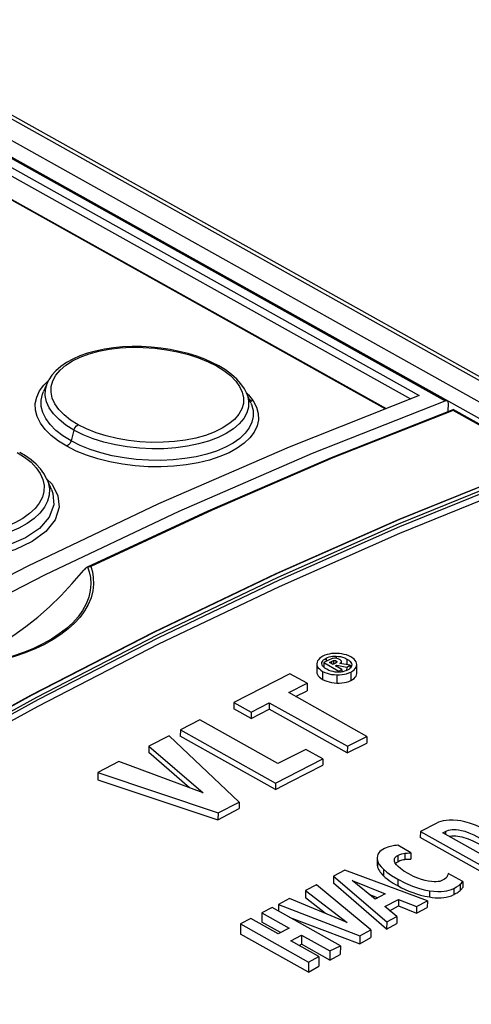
# Model space of a CAD drawing. Extents: x 0 to 420, y 0 to 297.
# Tile 26 of 37: x 362.79 to 367.41, y 136.12 to 146.19. Entities that reach past the tile are written whole.
import ezdxf

# ---------------------------------------------------------------- set-up
doc = ezdxf.new("R2010")
doc.units = 0
doc.header["$LTSCALE"] = 23.1
doc.layers.get('0').update_dxf_attribs({"linetype": 'CONTINUOUS'})

msp = doc.modelspace()

# ---------------------------------------------------------------- linework, layer by layer
at = {"color": 9, "linetype": 'CONTINUOUS'}
for p, q in [((349.411, 152.602), (395.958, 126.589)), ((349.174, 152.516), (395.108, 126.846)), ((348.875, 152.405), (366.877, 142.344)), ((348.976, 152.442), (367.145, 142.289)), ((349.093, 152.391), (394.915, 126.783)), ((348.835, 152.342), (366.788, 142.309)), ((366.53, 142.206), (348.889, 152.064)), ((363.039, 142.449), (363.09, 142.499)), ((394.643, 126.867), (367.226, 142.189)), ((363.348, 141.989), (363.318, 141.879)), ((366.03, 139.677), (366.03, 139.655)), ((365.926, 139.656), (365.926, 139.623)), ((365.98, 139.623), (365.98, 139.601)), ((366.003, 139.632), (366.003, 139.595)), ((366.027, 139.629), (366.027, 139.608)), ((366.138, 139.648), (366.138, 139.59)), ((365.891, 139.521), (365.891, 139.439)), ((366.035, 139.486), (366.035, 139.402)), ((366.179, 139.515), (366.178, 139.428)), ((367.146, 137.885), (367.146, 137.855)), ((366.732, 137.661), (366.731, 137.598)), ((366.453, 137.584), (366.453, 137.519)), ((366.659, 137.638), (366.659, 137.575)), ((366.513, 137.497), (366.513, 137.432)), ((366.659, 137.395), (366.658, 137.33)), ((366.982, 137.278), (366.982, 137.214)), ((367.233, 137.302), (367.233, 137.239)), ((367.297, 137.344), (367.296, 137.281))]:
    msp.add_line(p, q, dxfattribs=at)
at = {"color": 7, "linetype": 'CONTINUOUS'}
for p, q in [((349.489, 152.6), (396.042, 126.584)), ((348.996, 152.442), (367.164, 142.288)), ((348.905, 152.064), (366.539, 142.21)), ((363.078, 142.476), (363.037, 142.384)), ((363.109, 142.304), (363.109, 142.304)), ((365.158, 142.263), (365.111, 142.37)), ((365.169, 142.283), (365.143, 142.297)), ((365.981, 141.71), (367.226, 142.2)), ((367.175, 142.18), (367.176, 142.263)), ((394.683, 126.856), (367.226, 142.2)), ((367.226, 142.2), (367.226, 142.2)), ((363.117, 141.383), (363.073, 141.485)), ((363.117, 141.383), (363.117, 141.383)), ((363.486, 140.589), (363.482, 140.587)), ((363.488, 140.59), (363.498, 140.593)), ((365.832, 139.6), (365.831, 139.517)), ((365.884, 139.602), (365.884, 139.604)), ((365.957, 139.639), (365.902, 139.611)), ((365.902, 139.611), (365.902, 139.566)), ((365.902, 139.611), (366.056, 139.524)), ((365.96, 139.612), (365.98, 139.623)), ((365.997, 139.592), (365.96, 139.612)), ((366.021, 139.604), (365.997, 139.592)), ((366.022, 139.577), (366.036, 139.584)), ((366.088, 139.541), (366.022, 139.577)), ((366.036, 139.584), (366.036, 139.569)), ((366.036, 139.584), (366.137, 139.565)), ((366.173, 139.584), (366.067, 139.602)), ((366.082, 139.599), (366.082, 139.622)), ((366.082, 139.621), (366.082, 139.622)), ((366.137, 139.565), (366.173, 139.584)), ((366.173, 139.584), (366.173, 139.554)), ((366.187, 139.578), (366.183, 139.568)), ((366.188, 139.587), (366.187, 139.578)), ((366.188, 139.589), (366.188, 139.587)), ((366.239, 139.499), (366.24, 139.591)), ((365.556, 139.498), (364.984, 139.204)), ((365.731, 139.4), (365.556, 139.498)), ((366.062, 139.514), (366.042, 139.514)), ((366.056, 139.524), (366.088, 139.541)), ((366.056, 139.524), (366.056, 139.514)), ((366.088, 139.541), (366.088, 139.516)), ((366.137, 139.565), (366.136, 139.53)), ((365.545, 139.304), (365.731, 139.4)), ((365.731, 139.4), (365.731, 139.323)), ((366.343, 138.857), (365.545, 139.304)), ((365.613, 139.266), (365.731, 139.323)), ((364.984, 139.204), (364.983, 139.139)), ((364.984, 139.204), (365.16, 139.105)), ((365.16, 139.105), (365.345, 139.201)), ((365.345, 139.201), (365.345, 139.134)), ((365.345, 139.201), (366.144, 138.755)), ((365.159, 139.041), (364.983, 139.139)), ((365.159, 139.041), (365.345, 139.134)), ((365.16, 139.105), (365.159, 139.041)), ((366.143, 138.687), (365.345, 139.134)), ((364.635, 139.025), (364.436, 138.922)), ((365.434, 138.578), (364.635, 139.025)), ((364.436, 138.922), (364.435, 138.859)), ((364.436, 138.922), (365.41, 138.378)), ((364.32, 138.863), (364.115, 138.757)), ((365.037, 138.185), (364.32, 138.863)), ((365.41, 138.315), (364.435, 138.859)), ((366.143, 138.687), (366.343, 138.786)), ((366.144, 138.755), (366.343, 138.857)), ((366.343, 138.857), (366.343, 138.786)), ((364.115, 138.757), (364.114, 138.691)), ((364.531, 138.331), (364.114, 138.691)), ((364.115, 138.757), (364.67, 138.279)), ((365.718, 138.724), (365.434, 138.578)), ((365.893, 138.626), (365.718, 138.724)), ((366.144, 138.755), (366.143, 138.687)), ((363.808, 138.599), (363.592, 138.488)), ((364.67, 138.279), (363.808, 138.599)), ((365.41, 138.378), (365.893, 138.626)), ((365.893, 138.626), (365.893, 138.562)), ((363.592, 138.488), (363.592, 138.411)), ((363.592, 138.488), (364.821, 138.075)), ((365.41, 138.378), (365.41, 138.315)), ((364.821, 138.075), (365.037, 138.185)), ((365.037, 138.185), (365.036, 138.119)), ((364.821, 138.075), (364.82, 138.004)), ((367.052, 137.967), (366.89, 137.884)), ((366.89, 137.884), (366.889, 137.821)), ((366.89, 137.884), (367.586, 137.495)), ((367.118, 137.871), (367.146, 137.885)), ((367.571, 137.618), (367.118, 137.871)), ((367.585, 137.432), (366.889, 137.821)), ((366.792, 137.664), (366.661, 137.743)), ((366.792, 137.664), (366.791, 137.602)), ((366.448, 137.617), (366.448, 137.553)), ((366.635, 137.558), (366.637, 137.56)), ((366.637, 137.56), (366.646, 137.568)), ((366.646, 137.568), (366.659, 137.575)), ((366.119, 137.488), (366.001, 137.427)), ((366.962, 137.174), (366.119, 137.488)), ((366.001, 137.427), (366.001, 137.357)), ((366.001, 137.427), (366.546, 136.96)), ((366.545, 136.886), (366.001, 137.357)), ((366.193, 137.383), (366.53, 137.245)), ((366.427, 137.192), (366.193, 137.383)), ((367.324, 137.374), (367.174, 137.453)), ((367.324, 137.374), (367.323, 137.311)), ((365.827, 137.337), (365.717, 137.281)), ((365.717, 137.281), (365.717, 137.204)), ((365.717, 137.281), (366.142, 136.954)), ((366.385, 136.878), (365.827, 137.337)), ((365.553, 137.197), (365.438, 137.137)), ((366.142, 136.954), (365.553, 137.197)), ((365.921, 137.045), (365.717, 137.204)), ((366.363, 137.244), (366.456, 137.207)), ((366.53, 137.245), (366.427, 137.192)), ((366.525, 137.116), (366.668, 137.19)), ((366.668, 137.19), (366.668, 137.122)), ((366.668, 137.19), (366.852, 137.118)), ((366.852, 137.118), (366.962, 137.174)), ((366.962, 137.174), (366.961, 137.108)), ((365.376, 137.105), (365.269, 137.051)), ((366.072, 136.716), (365.376, 137.105)), ((365.438, 137.137), (365.438, 137.071)), ((365.438, 137.137), (366.27, 136.818)), ((366.649, 137.013), (366.525, 137.116)), ((366.576, 137.073), (366.668, 137.122)), ((366.668, 137.122), (366.851, 137.05)), ((366.852, 137.118), (366.851, 137.05)), ((366.851, 137.05), (366.961, 137.108)), ((365.157, 136.993), (365.051, 136.938)), ((365.435, 136.838), (365.157, 136.993)), ((365.269, 137.051), (365.269, 136.957)), ((365.269, 137.051), (365.547, 136.895)), ((365.459, 136.85), (365.269, 136.957)), ((365.55, 137.008), (366.27, 136.736)), ((366.546, 136.96), (366.545, 136.886)), ((366.546, 136.96), (366.649, 137.013)), ((366.649, 137.013), (366.648, 136.942)), ((365.051, 136.938), (365.05, 136.834)), ((365.051, 136.938), (365.747, 136.549)), ((365.547, 136.895), (365.435, 136.838)), ((366.27, 136.818), (366.385, 136.878)), ((366.385, 136.878), (366.385, 136.799)), ((366.545, 136.886), (366.648, 136.942)), ((365.746, 136.445), (365.05, 136.834)), ((365.564, 136.766), (365.676, 136.823)), ((365.853, 136.604), (365.564, 136.766)), ((365.676, 136.823), (365.675, 136.73)), ((365.676, 136.823), (365.965, 136.662)), ((366.27, 136.818), (366.27, 136.736)), ((366.27, 136.736), (366.385, 136.799)), ((365.652, 136.717), (365.675, 136.73)), ((365.965, 136.568), (365.675, 136.73)), ((365.965, 136.662), (366.072, 136.716)), ((365.965, 136.662), (365.965, 136.568)), ((366.072, 136.716), (366.071, 136.627)), ((365.747, 136.549), (365.746, 136.445)), ((365.747, 136.549), (365.853, 136.604)), ((365.853, 136.604), (365.852, 136.505)), ((365.965, 136.568), (366.071, 136.627)), ((365.746, 136.445), (365.852, 136.505))]:
    msp.add_line(p, q, dxfattribs=at)
for points in [[(364.83, 142.645), (364.766, 142.678), (364.687, 142.713), (364.604, 142.744), (364.516, 142.771), (364.425, 142.794), (364.331, 142.813), (364.235, 142.827), (364.138, 142.837), (364.04, 142.843), (363.942, 142.843), (363.846, 142.839), (363.751, 142.83), (363.659, 142.817), (363.57, 142.798), (363.487, 142.775), (363.408, 142.747), (363.336, 142.715), (363.271, 142.679), (363.213, 142.639), (363.164, 142.596), (363.123, 142.55), (363.091, 142.502), (363.078, 142.476)], [(365.111, 142.37), (365.091, 142.41), (365.056, 142.462), (365.012, 142.511), (364.959, 142.559), (364.897, 142.604), (364.83, 142.645)], [(357.601, 137.378), (358.961, 138.241), (360.326, 139.051), (361.692, 139.809), (363.058, 140.512), (364.424, 141.16), (365.786, 141.753), (367.145, 142.289)], [(366.877, 142.344), (365.547, 141.816), (364.213, 141.234), (362.877, 140.598), (361.539, 139.91), (360.202, 139.17), (358.866, 138.378)], [(367.164, 142.288), (367.162, 142.289), (367.157, 142.29), (367.151, 142.29), (367.145, 142.289)], [(367.176, 142.263), (367.175, 142.27), (367.174, 142.277), (367.171, 142.282), (367.167, 142.286), (367.164, 142.288)], [(367.226, 142.2), (367.226, 142.2), (367.226, 142.198), (367.226, 142.196), (367.226, 142.193), (367.226, 142.189)], [(363.073, 141.485), (363.068, 141.495), (363.041, 141.544), (363.005, 141.593), (362.962, 141.639), (362.91, 141.684), (362.851, 141.726), (362.793, 141.761)], [(363.486, 140.589), (364.719, 141.165), (365.981, 141.71)], [(359.151, 137.071), (360.401, 137.851), (361.653, 138.587), (362.908, 139.278), (364.162, 139.923), (365.416, 140.522), (366.667, 141.075), (367.916, 141.58)], [(359.288, 137.002), (360.518, 137.766), (361.749, 138.489), (362.982, 139.167), (364.216, 139.802), (365.448, 140.391), (366.679, 140.936), (367.906, 141.434)], [(363.47, 140.578), (363.463, 140.572), (363.456, 140.565), (363.448, 140.557)], [(363.482, 140.587), (363.476, 140.583), (363.47, 140.578)], [(363.498, 140.593), (363.51, 140.594), (363.522, 140.593)], [(361.988, 139.568), (362.11, 139.596), (362.233, 139.634), (362.358, 139.683), (362.483, 139.743), (362.608, 139.812), (362.733, 139.891), (362.857, 139.98), (362.979, 140.077), (363.099, 140.183), (363.216, 140.297), (363.33, 140.419), (363.448, 140.557)], [(365.892, 139.676), (365.873, 139.664), (365.858, 139.653), (365.847, 139.641), (365.839, 139.629), (365.834, 139.615), (365.832, 139.6)], [(366.035, 139.705), (366.008, 139.705), (365.983, 139.703), (365.959, 139.699), (365.937, 139.693), (365.914, 139.686), (365.892, 139.676)], [(365.926, 139.656), (365.942, 139.664), (365.958, 139.669), (365.974, 139.673), (365.992, 139.676), (366.01, 139.677), (366.03, 139.677)], [(366.03, 139.677), (366.052, 139.675), (366.073, 139.672), (366.094, 139.666), (366.116, 139.659), (366.138, 139.648)], [(366.179, 139.669), (366.157, 139.68), (366.134, 139.689), (366.112, 139.695), (366.088, 139.7), (366.063, 139.704), (366.035, 139.705)], [(365.832, 139.6), (365.833, 139.586), (365.838, 139.572), (365.846, 139.559), (365.857, 139.546), (365.872, 139.534), (365.891, 139.521)], [(365.884, 139.604), (365.884, 139.613), (365.888, 139.622), (365.893, 139.631), (365.901, 139.64), (365.912, 139.648), (365.926, 139.656)], [(365.933, 139.543), (365.914, 139.555), (365.9, 139.567), (365.891, 139.578), (365.886, 139.59), (365.884, 139.602)], [(366.011, 139.656), (366, 139.654), (365.988, 139.652), (365.974, 139.647), (365.957, 139.639)], [(365.98, 139.623), (365.988, 139.627), (365.996, 139.63), (366.003, 139.632)], [(366.003, 139.632), (366.008, 139.633), (366.013, 139.633), (366.017, 139.632), (366.022, 139.631), (366.027, 139.629)], [(366.062, 139.643), (366.05, 139.65), (366.039, 139.653), (366.029, 139.655), (366.02, 139.656), (366.011, 139.656)], [(366.037, 139.616), (366.034, 139.613), (366.029, 139.609), (366.021, 139.604)], [(366.027, 139.629), (366.033, 139.626), (366.036, 139.623), (366.037, 139.621), (366.037, 139.619)], [(366.037, 139.619), (366.037, 139.618), (366.037, 139.616)], [(366.082, 139.622), (366.082, 139.625), (366.08, 139.629), (366.077, 139.633), (366.071, 139.638), (366.062, 139.643)], [(366.067, 139.602), (366.074, 139.607), (366.078, 139.611), (366.081, 139.616), (366.082, 139.621)], [(366.138, 139.648), (366.157, 139.636), (366.171, 139.624), (366.18, 139.612), (366.186, 139.601), (366.188, 139.589)], [(366.24, 139.591), (366.238, 139.606), (366.233, 139.619), (366.225, 139.632), (366.213, 139.645), (366.198, 139.657), (366.179, 139.669)], [(366.179, 139.515), (366.198, 139.527), (366.214, 139.538), (366.225, 139.55), (366.233, 139.563), (366.238, 139.577), (366.24, 139.59)], [(365.831, 139.517), (365.832, 139.503), (365.837, 139.489), (365.846, 139.476), (365.858, 139.463), (365.873, 139.451), (365.891, 139.439)], [(365.891, 139.521), (365.914, 139.511), (365.936, 139.502), (365.959, 139.496), (365.983, 139.491), (366.008, 139.488), (366.035, 139.486)], [(366.042, 139.514), (366.019, 139.515), (365.998, 139.519), (365.977, 139.524), (365.955, 139.532), (365.933, 139.543)], [(366.035, 139.486), (366.063, 139.487), (366.089, 139.489), (366.113, 139.493), (366.135, 139.498), (366.157, 139.506), (366.179, 139.515)], [(366.145, 139.534), (366.129, 139.527), (366.114, 139.522), (366.097, 139.518), (366.08, 139.515), (366.062, 139.514)], [(366.183, 139.568), (366.178, 139.559), (366.17, 139.551), (366.159, 139.542), (366.145, 139.534)], [(366.178, 139.428), (366.197, 139.438), (366.212, 139.449), (366.224, 139.461), (366.233, 139.473), (366.238, 139.487), (366.239, 139.499)], [(365.891, 139.439), (365.912, 139.429), (365.934, 139.42), (365.958, 139.413), (365.983, 139.408), (366.009, 139.404), (366.035, 139.402)], [(366.035, 139.402), (366.061, 139.402), (366.087, 139.404), (366.113, 139.407), (366.136, 139.412), (366.158, 139.419), (366.178, 139.428)], [(365.41, 138.315), (365.571, 138.398), (365.732, 138.48), (365.893, 138.562)], [(363.592, 138.411), (364.411, 138.14), (364.82, 138.004)], [(364.82, 138.004), (364.928, 138.062), (365.036, 138.119)], [(367.27, 137.996), (367.225, 137.999), (367.186, 137.999), (367.153, 137.996), (367.124, 137.992), (367.098, 137.986), (367.074, 137.978), (367.052, 137.967)], [(367.523, 137.919), (367.452, 137.949), (367.394, 137.97), (367.346, 137.983), (367.305, 137.992), (367.27, 137.996)], [(367.146, 137.885), (367.162, 137.892), (367.179, 137.898), (367.196, 137.902), (367.214, 137.904), (367.234, 137.905), (367.256, 137.904), (367.281, 137.901), (367.31, 137.895), (367.344, 137.886), (367.386, 137.871), (367.437, 137.849), (367.498, 137.817)], [(367.183, 137.835), (367.194, 137.837), (367.212, 137.839), (367.232, 137.84), (367.253, 137.84), (367.273, 137.837), (367.294, 137.834), (367.314, 137.829), (367.335, 137.824), (367.357, 137.817), (367.379, 137.809), (367.402, 137.799), (367.425, 137.789), (367.448, 137.778), (367.473, 137.765), (367.498, 137.752)], [(366.506, 137.7), (366.49, 137.69), (366.476, 137.679), (366.464, 137.666), (366.455, 137.651), (366.45, 137.633), (366.448, 137.617)], [(366.556, 137.722), (366.541, 137.716), (366.524, 137.709), (366.506, 137.7)], [(366.599, 137.734), (366.584, 137.731), (366.569, 137.727), (366.556, 137.722)], [(366.661, 137.743), (366.646, 137.742), (366.626, 137.739), (366.599, 137.734)], [(366.659, 137.638), (366.681, 137.648), (366.7, 137.655), (366.716, 137.659), (366.732, 137.661)], [(366.732, 137.661), (366.756, 137.663), (366.776, 137.664), (366.792, 137.664)], [(366.448, 137.617), (366.449, 137.611), (366.453, 137.584)], [(366.453, 137.584), (366.459, 137.567), (366.47, 137.547), (366.488, 137.524), (366.513, 137.497)], [(366.624, 137.593), (366.625, 137.603), (366.629, 137.613), (366.636, 137.622), (366.646, 137.63), (366.659, 137.638)], [(366.634, 137.561), (366.626, 137.577), (366.624, 137.591), (366.624, 137.593)], [(366.771, 137.45), (366.722, 137.479), (366.687, 137.504), (366.662, 137.525), (366.645, 137.544), (366.634, 137.561)], [(366.659, 137.575), (366.67, 137.581), (366.681, 137.586), (366.693, 137.59), (366.705, 137.593), (366.718, 137.596), (366.731, 137.598)], [(366.731, 137.598), (366.743, 137.6), (366.755, 137.6), (366.767, 137.601), (366.779, 137.602), (366.791, 137.602)], [(366.448, 137.553), (366.449, 137.541), (366.453, 137.519)], [(366.453, 137.519), (366.457, 137.506), (366.463, 137.494), (366.471, 137.481), (366.479, 137.469), (366.489, 137.457), (366.5, 137.445), (366.513, 137.432)], [(366.513, 137.497), (366.548, 137.467), (366.595, 137.433), (366.659, 137.395)], [(366.513, 137.432), (366.531, 137.415), (366.551, 137.399), (366.571, 137.384), (366.592, 137.37), (366.613, 137.357), (366.635, 137.343), (366.658, 137.33)], [(366.659, 137.395), (366.739, 137.354), (366.809, 137.325), (366.872, 137.303), (366.93, 137.288), (366.982, 137.278)], [(366.97, 137.376), (366.938, 137.382), (366.903, 137.392), (366.864, 137.406), (366.82, 137.425), (366.771, 137.45)], [(367.117, 137.385), (367.103, 137.379), (367.088, 137.374), (367.072, 137.371), (367.053, 137.369), (367.031, 137.369), (367.003, 137.371), (366.97, 137.376)], [(367.164, 137.426), (367.159, 137.416), (367.15, 137.407), (367.137, 137.396), (367.117, 137.385)], [(367.174, 137.453), (367.173, 137.447), (367.17, 137.439), (367.164, 137.426)], [(367.297, 137.344), (367.31, 137.357), (367.318, 137.366), (367.324, 137.374)], [(366.658, 137.33), (366.697, 137.309), (366.735, 137.291), (366.773, 137.274), (366.812, 137.259), (366.852, 137.245), (366.893, 137.232), (366.937, 137.222), (366.982, 137.214)], [(366.982, 137.278), (367.028, 137.272), (367.067, 137.27), (367.101, 137.27), (367.132, 137.272), (367.159, 137.277), (367.185, 137.283), (367.21, 137.291), (367.233, 137.302)], [(367.233, 137.302), (367.261, 137.317), (367.282, 137.332), (367.297, 137.344)], [(367.233, 137.239), (367.244, 137.245), (367.256, 137.252), (367.267, 137.258), (367.277, 137.265), (367.287, 137.273), (367.296, 137.281)], [(367.296, 137.281), (367.301, 137.286), (367.306, 137.29), (367.31, 137.294), (367.313, 137.299), (367.317, 137.303), (367.32, 137.307), (367.323, 137.311)], [(366.982, 137.214), (367.012, 137.21), (367.042, 137.207), (367.072, 137.206), (367.101, 137.206), (367.129, 137.208), (367.155, 137.213), (367.182, 137.219), (367.208, 137.227), (367.233, 137.239)]]:
    msp.add_lwpolyline(points, dxfattribs=at)
at = {"color": 9, "linetype": 'CONTINUOUS'}
for points in [[(363.391, 142.044), (363.314, 142.092), (363.248, 142.145), (363.194, 142.2), (363.154, 142.258), (363.127, 142.317), (363.114, 142.377), (363.116, 142.436), (363.132, 142.494), (363.163, 142.55), (363.207, 142.603), (363.264, 142.652), (363.333, 142.696), (363.413, 142.735), (363.504, 142.769), (363.602, 142.795), (363.708, 142.816), (363.821, 142.829), (363.938, 142.836), (364.056, 142.835), (364.175, 142.826), (364.293, 142.811), (364.408, 142.79), (364.518, 142.762), (364.623, 142.728), (364.719, 142.688), (364.805, 142.645)], [(364.83, 142.645), (364.821, 142.648), (364.805, 142.645)], [(364.805, 142.645), (364.882, 142.597), (364.948, 142.546), (365.002, 142.491), (365.042, 142.435), (365.069, 142.377), (365.082, 142.319), (365.08, 142.262)], [(363.274, 141.824), (363.189, 141.877), (363.115, 141.934), (363.054, 141.996), (363.006, 142.061), (362.973, 142.127), (362.955, 142.193), (362.953, 142.26), (362.967, 142.325), (362.995, 142.389), (363.039, 142.449)], [(363.348, 141.989), (363.265, 142.041), (363.196, 142.096), (363.139, 142.154), (363.096, 142.216), (363.068, 142.278), (363.055, 142.342), (363.057, 142.405), (363.074, 142.466), (363.078, 142.476)], [(363.318, 141.879), (363.235, 141.931), (363.164, 141.986), (363.106, 142.045), (363.061, 142.106), (363.03, 142.169), (363.014, 142.232), (363.013, 142.295), (363.026, 142.356), (363.037, 142.384)], [(365.112, 142.37), (365.133, 142.349), (365.181, 142.287), (365.213, 142.223), (365.231, 142.158), (365.234, 142.094), (365.22, 142.031), (365.192, 141.969), (365.148, 141.911), (365.09, 141.855), (365.018, 141.804), (364.934, 141.758), (364.839, 141.718), (364.734, 141.683), (364.619, 141.655), (364.497, 141.634), (364.37, 141.62), (364.24, 141.614), (364.108, 141.615), (363.975, 141.624), (363.844, 141.64), (363.716, 141.664), (363.593, 141.695), (363.477, 141.732), (363.371, 141.775), (363.274, 141.824)], [(365.111, 142.37), (365.121, 142.347), (365.134, 142.285), (365.132, 142.224), (365.115, 142.165), (365.084, 142.107), (365.038, 142.052), (364.978, 142.001), (364.905, 141.955), (364.821, 141.913), (364.725, 141.877), (364.621, 141.847), (364.509, 141.824), (364.391, 141.808), (364.268, 141.799), (364.143, 141.798), (364.017, 141.804), (363.893, 141.818), (363.772, 141.839), (363.655, 141.867), (363.544, 141.901), (363.441, 141.942), (363.348, 141.989)], [(365.158, 142.262), (365.163, 142.251), (365.179, 142.19), (365.181, 142.129), (365.168, 142.07), (365.141, 142.012), (365.099, 141.956), (365.044, 141.904), (364.976, 141.857), (364.896, 141.813), (364.805, 141.775), (364.705, 141.743), (364.596, 141.717), (364.481, 141.697), (364.361, 141.684), (364.237, 141.678), (364.111, 141.68), (363.985, 141.688), (363.861, 141.704), (363.74, 141.726), (363.624, 141.755), (363.514, 141.791), (363.411, 141.832), (363.318, 141.879)], [(365.08, 142.262), (365.064, 142.206), (365.034, 142.151), (364.989, 142.099), (364.933, 142.052), (364.865, 142.008), (364.783, 141.969), (364.693, 141.935), (364.595, 141.908), (364.489, 141.886), (364.376, 141.872), (364.259, 141.864), (364.141, 141.863), (364.023, 141.869), (363.905, 141.882), (363.789, 141.902), (363.679, 141.929), (363.574, 141.962), (363.477, 142.001), (363.391, 142.044)], [(367.226, 142.189), (365.995, 141.704), (364.76, 141.171), (363.522, 140.593)], [(363.348, 141.989), (363.357, 142.012), (363.373, 142.031), (363.391, 142.044)], [(363.318, 141.879), (363.308, 141.856), (363.293, 141.837), (363.274, 141.824)], [(362.766, 141.76), (362.843, 141.712), (362.909, 141.66), (362.963, 141.603), (363.004, 141.545), (363.03, 141.485), (363.043, 141.423), (363.041, 141.362)], [(367.924, 141.578), (366.677, 141.074), (365.425, 140.521), (364.172, 139.922), (362.917, 139.277), (361.662, 138.586), (360.41, 137.85), (359.16, 137.07)], [(359.274, 137.093), (360.503, 137.858), (361.735, 138.58), (362.969, 139.259), (364.203, 139.894), (365.436, 140.484), (366.667, 141.029), (367.894, 141.527)], [(359.289, 137.069), (360.518, 137.834), (361.75, 138.556), (362.983, 139.235), (364.217, 139.869), (365.449, 140.459), (366.68, 141.003), (367.907, 141.502)], [(363.069, 141.492), (363.124, 141.435), (363.184, 141.317), (363.197, 141.201), (363.156, 141.07), (363.061, 140.951), (362.922, 140.849), (362.743, 140.765), (362.51, 140.699), (362.245, 140.661), (361.982, 140.658), (361.709, 140.689), (361.462, 140.751), (361.237, 140.849)], [(363.073, 141.485), (363.084, 141.455), (363.097, 141.39), (363.096, 141.325), (363.078, 141.262), (363.047, 141.2), (363, 141.141), (362.941, 141.085), (362.869, 141.034), (362.784, 140.987), (362.689, 140.946), (362.584, 140.911), (362.472, 140.883), (362.354, 140.862), (362.231, 140.849), (362.106, 140.844), (361.981, 140.847), (361.856, 140.857), (361.735, 140.875), (361.617, 140.901), (361.507, 140.934), (361.404, 140.974), (361.31, 141.021)], [(363.117, 141.383), (363.133, 141.339), (363.141, 141.224), (363.094, 141.097), (362.996, 140.984), (362.852, 140.887), (362.686, 140.815), (362.476, 140.758), (362.242, 140.725), (362.004, 140.721), (361.742, 140.748), (361.497, 140.808), (361.278, 140.903)], [(363.041, 141.362), (363.025, 141.302), (362.994, 141.243), (362.95, 141.187), (362.894, 141.135), (362.825, 141.086), (362.744, 141.042), (362.654, 141.003), (362.555, 140.971), (362.45, 140.944), (362.337, 140.925), (362.22, 140.913), (362.102, 140.908), (361.983, 140.91), (361.865, 140.92), (361.75, 140.938), (361.639, 140.963), (361.534, 140.994), (361.438, 141.032), (361.351, 141.075)], [(363.488, 140.59), (363.504, 140.539), (363.516, 140.481), (363.52, 140.417), (363.515, 140.349), (363.499, 140.279), (363.472, 140.211), (363.436, 140.144), (363.39, 140.08), (363.335, 140.019), (363.271, 139.96), (363.198, 139.904), (363.117, 139.851), (363.029, 139.802), (362.933, 139.757), (362.831, 139.716), (362.722, 139.678), (362.608, 139.646), (362.489, 139.617), (362.365, 139.594), (362.236, 139.576), (362.104, 139.563), (362.03, 139.558)], [(363.522, 140.593), (363.537, 140.54), (363.546, 140.48), (363.548, 140.414), (363.541, 140.345), (363.523, 140.275), (363.495, 140.207), (363.457, 140.14), (363.41, 140.076), (363.354, 140.015), (363.289, 139.956), (363.215, 139.9), (363.134, 139.847), (363.046, 139.798), (362.95, 139.753), (362.848, 139.711), (362.74, 139.674), (362.625, 139.641), (362.506, 139.612), (362.383, 139.589), (362.255, 139.57), (362.123, 139.556)]]:
    msp.add_lwpolyline(points, dxfattribs=at)

doc.saveas('drawing.dxf')
